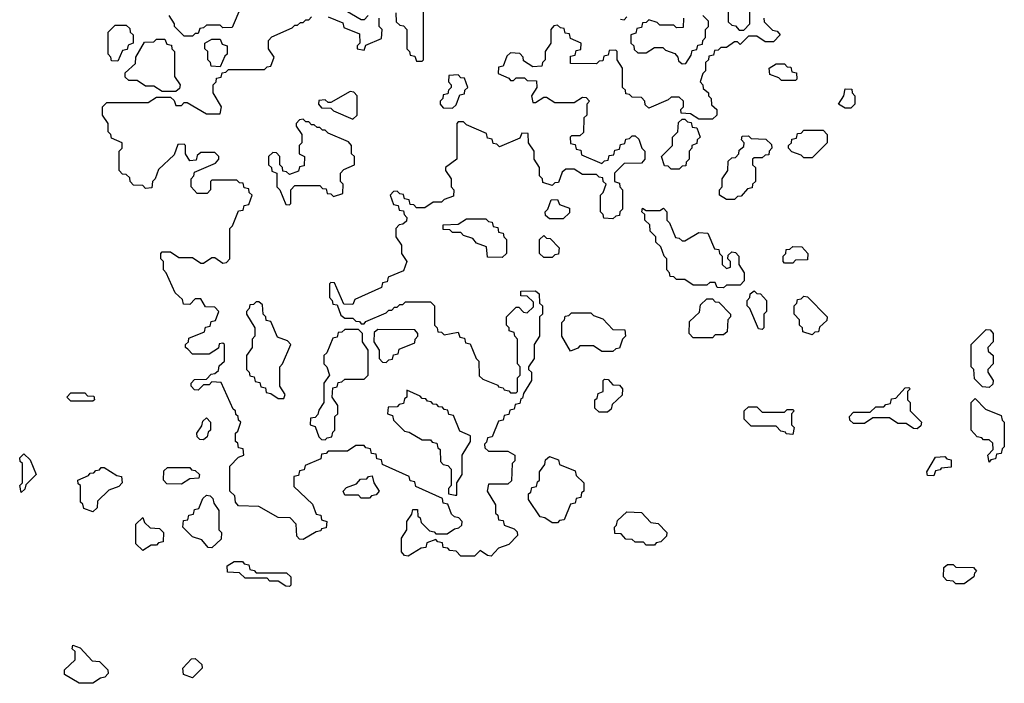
# Model space of a CAD drawing. Extents: x 2886962 to 3052311, y 540590 to 918621.
# Tile 25 of 164: x 2895080 to 2898640, y 754780 to 757180. Entities that reach past the tile are written whole.
import ezdxf

# ---------------------------------------------------------------- set-up
doc = ezdxf.new("R2010")
doc.units = 0

msp = doc.modelspace()

# ---------------------------------------------------------------- linework, layer by layer
at = {"layer": '0CON20XD'}
for points in [[(2895880, 757225), (2895848.3, 757151.7), (2895815, 757150), (2895805, 757160), (2895755, 757160), (2895745, 757150), (2895731.7, 757148.3), (2895725, 757130), (2895715, 757130), (2895705, 757120), (2895675, 757120), (2895640, 757155), (2895640, 757165), (2895620, 757195)], [(2896340, 757195), (2896325, 757180), (2896315, 757180), (2896245, 757220)], [(2896440, 757205), (2896441.7, 757171.7), (2896455, 757160), (2896468.3, 757158.3), (2896480, 757145), (2896480, 757075), (2896490, 757065), (2896491.7, 757051.7), (2896508.3, 757048.3), (2896515, 757030), (2896535, 757030), (2896540, 757035), (2896540, 757225)], [(2897640, 757245), (2897641.7, 757171.7), (2897655, 757160), (2897668.3, 757158.3), (2897681.7, 757141.7), (2897698.3, 757141.7), (2897720, 757165), (2897720, 757225)], [(2896785, 755240), (2896771.7, 755241.7), (2896745, 755260), (2896725, 755240), (2896675, 755240), (2896658.3, 755258.3), (2896635, 755260), (2896628.3, 755268.3), (2896611.7, 755271.7), (2896608.3, 755288.3), (2896591.7, 755291.7), (2896585, 755300), (2896551.7, 755288.3), (2896548.3, 755271.7), (2896531.7, 755268.3), (2896485, 755240), (2896471.7, 755241.7), (2896460, 755255), (2896460, 755305), (2896480, 755335), (2896480, 755365), (2896498.3, 755391.7), (2896501.7, 755408.3), (2896518.3, 755408.3), (2896520, 755385), (2896528.3, 755378.3), (2896531.7, 755361.7), (2896561.7, 755331.7), (2896578.3, 755328.3), (2896585, 755320), (2896625, 755320), (2896651.7, 755338.3), (2896668.3, 755341.7), (2896678.3, 755351.7), (2896680, 755365), (2896668.3, 755378.3), (2896651.7, 755381.7), (2896641.7, 755391.7), (2896628.3, 755428.3), (2896611.7, 755431.7), (2896608.3, 755448.3), (2896511.7, 755491.7), (2896508.3, 755508.3), (2896491.7, 755511.7), (2896488.3, 755528.3), (2896391.7, 755571.7), (2896388.3, 755588.3), (2896371.7, 755591.7), (2896368.3, 755608.3), (2896351.7, 755611.7), (2896348.3, 755628.3), (2896331.7, 755631.7), (2896325, 755640), (2896295, 755640), (2896265, 755620), (2896195, 755620), (2896188.3, 755611.7), (2896171.7, 755608.3), (2896168.3, 755591.7), (2896111.7, 755568.3), (2896108.3, 755551.7), (2896091.7, 755548.3), (2896088.3, 755531.7), (2896071.7, 755528.3), (2896071.7, 755491.7), (2896138.3, 755428.3), (2896151.7, 755391.7), (2896168.3, 755388.3), (2896171.7, 755371.7), (2896190, 755365), (2896188.3, 755341.7), (2896171.7, 755338.3), (2896168.3, 755331.7), (2896151.7, 755328.3), (2896105, 755300), (2896091.7, 755301.7), (2896081.7, 755311.7), (2896080, 755355), (2896058.3, 755378.3), (2896015, 755380), (2895945, 755420), (2895871.7, 755421.7), (2895860, 755435), (2895858.3, 755458.3), (2895840, 755475), (2895840, 755565), (2895871.7, 755598.3), (2895890, 755605), (2895888.3, 755628.3), (2895871.7, 755631.7), (2895868.3, 755648.3), (2895860, 755655), (2895860, 755685), (2895868.3, 755691.7), (2895880, 755725), (2895871.7, 755731.7), (2895870, 755745), (2895861.7, 755751.7), (2895860, 755765), (2895851.7, 755771.7), (2895808.3, 755868.3), (2895775, 755870), (2895765, 755860), (2895745, 755860), (2895725, 755840), (2895711.7, 755841.7), (2895700, 755855), (2895700, 755865), (2895711.7, 755878.3), (2895755, 755880), (2895771.7, 755898.3), (2895785, 755900), (2895798.3, 755911.7), (2895801.7, 755928.3), (2895820, 755945), (2895820, 756005), (2895815, 756010), (2895801.7, 756008.3), (2895798.3, 755991.7), (2895765, 755970), (2895705, 755970), (2895688.3, 755988.3), (2895680, 755995), (2895680, 756005), (2895690, 756015), (2895691.7, 756028.3), (2895748.3, 756051.7), (2895751.7, 756068.3), (2895768.3, 756071.7), (2895771.7, 756088.3), (2895788.3, 756091.7), (2895800, 756125), (2895785, 756140), (2895751.7, 756141.7), (2895735, 756170), (2895715, 756170), (2895695, 756150), (2895671.7, 756151.7), (2895668.3, 756168.3), (2895641.7, 756191.7), (2895610, 756265), (2895600, 756275), (2895600, 756305), (2895590, 756315), (2895590, 756335), (2895595, 756340), (2895625, 756340), (2895655, 756320), (2895705, 756320), (2895735, 756300), (2895745, 756300), (2895775, 756320), (2895785, 756320), (2895815, 756300), (2895828.3, 756301.7), (2895840, 756315), (2895840, 756425), (2895850, 756435), (2895871.7, 756488.3), (2895888.3, 756491.7), (2895891.7, 756508.3), (2895908.3, 756511.7), (2895920, 756545), (2895910, 756555), (2895908.3, 756568.3), (2895891.7, 756571.7), (2895888.3, 756588.3), (2895875, 756590), (2895865, 756600), (2895775, 756600), (2895770, 756595), (2895770, 756565), (2895758.3, 756551.7), (2895721.7, 756551.7), (2895700, 756575), (2895700, 756605), (2895710, 756615), (2895711.7, 756628.3), (2895788.3, 756661.7), (2895800, 756675), (2895800, 756685), (2895785, 756700), (2895735, 756700), (2895721.7, 756688.3), (2895718.3, 756671.7), (2895695, 756670), (2895680, 756695), (2895680, 756725), (2895675, 756730), (2895651.7, 756728.3), (2895638.3, 756691.7), (2895581.7, 756638.3), (2895570, 756605), (2895560, 756595), (2895558.3, 756571.7), (2895535, 756570), (2895525, 756580), (2895491.7, 756581.7), (2895480, 756595), (2895478.3, 756608.3), (2895465, 756620), (2895451.7, 756621.7), (2895440, 756635), (2895440, 756705), (2895450, 756715), (2895450, 756735), (2895411.7, 756751.7), (2895410, 756765), (2895400, 756775), (2895400, 756805), (2895380, 756835), (2895380, 756865), (2895395, 756880), (2895545, 756880), (2895575, 756900), (2895625, 756900), (2895638.3, 756888.3), (2895645, 756870), (2895665, 756870), (2895675, 756880), (2895685, 756880), (2895755, 756840), (2895805, 756840), (2895810, 756865), (2895780, 756915), (2895780, 756945), (2895790, 756955), (2895791.7, 756968.3), (2895808.3, 756971.7), (2895811.7, 756988.3), (2895825, 756990), (2895835, 757000), (2895965, 757000), (2895975, 757010), (2895988.3, 757011.7), (2896000, 757045), (2895980, 757075), (2895980, 757105), (2895991.7, 757118.3), (2896065, 757150), (2896075, 757160), (2896085, 757160), (2896095, 757170), (2896105, 757170), (2896115, 757180), (2896125, 757180), (2896135, 757190)], [(2896195, 757190), (2896248.3, 757168.3), (2896251.7, 757151.7), (2896308.3, 757128.3), (2896310, 757095), (2896300, 757085), (2896300, 757075), (2896325, 757070), (2896331.7, 757088.3), (2896388.3, 757111.7), (2896390, 757145), (2896380, 757155), (2896380, 757185)], [(2897770, 757185), (2897771.7, 757171.7), (2897801.7, 757141.7), (2897818.3, 757138.3), (2897830, 757125), (2897805, 757100), (2897775, 757100), (2897745, 757120), (2897715, 757120), (2897685, 757090), (2897675, 757100), (2897665, 757100), (2897635, 757080), (2897615, 757080), (2897605, 757070), (2897591.7, 757068.3), (2897588.3, 757051.7), (2897571.7, 757048.3), (2897570, 757035), (2897560, 757025), (2897560, 756995), (2897550, 756985), (2897540, 756955), (2897550, 756945), (2897551.7, 756931.7), (2897570, 756915), (2897570, 756905), (2897580, 756895), (2897581.7, 756871.7), (2897600, 756855), (2897600, 756835), (2897585, 756820), (2897535, 756820), (2897505, 756840), (2897471.7, 756841.7), (2897470, 756855), (2897480, 756865), (2897480, 756885), (2897465, 756900), (2897435, 756900), (2897425, 756890), (2897355, 756860), (2897341.7, 756871.7), (2897340, 756885), (2897328.3, 756898.3), (2897295, 756900), (2897285, 756910), (2897271.7, 756911.7), (2897270, 756925), (2897260, 756935), (2897260, 757005), (2897240, 757035), (2897240, 757065), (2897235, 757070), (2897211.7, 757068.3), (2897208.3, 757051.7), (2897191.7, 757048.3), (2897188.3, 757031.7), (2897175, 757030), (2897165, 757020), (2897071.7, 757021.7), (2897071.7, 757048.3), (2897088.3, 757051.7), (2897091.7, 757068.3), (2897108.3, 757071.7), (2897110, 757095), (2897071.7, 757111.7), (2897068.3, 757128.3), (2897051.7, 757131.7), (2897048.3, 757148.3), (2897035, 757150), (2897025, 757160), (2897011.7, 757158.3), (2897000, 757145), (2897000, 757095), (2896980, 757065), (2896980, 757035), (2896970, 757025), (2896968.3, 757011.7), (2896935, 757010), (2896901.7, 757031.7), (2896900, 757045), (2896888.3, 757058.3), (2896855, 757060), (2896841.7, 757048.3), (2896828.3, 757011.7), (2896811.7, 757008.3), (2896810, 756985), (2896848.3, 756968.3), (2896855, 756960), (2896865, 756960), (2896875, 756970), (2896905, 756970), (2896915, 756960), (2896948.3, 756958.3), (2896950, 756935), (2896930, 756905), (2896935, 756880), (2896945, 756880), (2896975, 756900), (2896985, 756900), (2897015, 756880), (2897085, 756880), (2897115, 756900), (2897128.3, 756898.3), (2897140, 756885), (2897130, 756875), (2897130, 756835), (2897120, 756825)], [(2897251.7, 757181.7), (2897265, 757180), (2897275, 757190)], [(2897480, 757185), (2897478.3, 757151.7), (2897455, 757150), (2897445, 757160), (2897395, 757160), (2897385, 757170), (2897355, 757180), (2897345, 757170), (2897331.7, 757168.3), (2897328.3, 757151.7), (2897311.7, 757148.3), (2897308.3, 757131.7), (2897290, 757125), (2897290, 757095), (2897300, 757085), (2897301.7, 757071.7), (2897315, 757060), (2897345, 757060), (2897375, 757080), (2897405, 757080), (2897415, 757070), (2897448.3, 757058.3), (2897460, 757045), (2897461.7, 757031.7), (2897475, 757020), (2897488.3, 757021.7), (2897508.3, 757051.7), (2897511.7, 757068.3), (2897528.3, 757071.7), (2897531.7, 757088.3), (2897548.3, 757091.7), (2897550, 757105), (2897560, 757115), (2897560, 757145), (2897570, 757155), (2897570, 757175), (2897550, 757195)], [(2895435, 757030), (2895411.7, 757031.7), (2895410, 757045), (2895400, 757055), (2895400, 757135), (2895425, 757160), (2895465, 757160), (2895478.3, 757148.3), (2895480, 757135), (2895490, 757125), (2895490, 757095), (2895471.7, 757088.3), (2895468.3, 757071.7), (2895451.7, 757068.3), (2895435, 757030)], [(2895645, 756920), (2895595, 756920), (2895565, 756940), (2895535, 756940), (2895505, 756960), (2895475, 756960), (2895461.7, 756971.7), (2895461.7, 756988.3), (2895498.3, 757021.7), (2895500, 757045), (2895531.7, 757098.3), (2895565, 757100), (2895575, 757110), (2895605, 757110), (2895611.7, 757091.7), (2895628.3, 757088.3), (2895630, 757075), (2895640, 757065), (2895640, 756975), (2895660, 756945), (2895658.3, 756931.7), (2895645, 756920)], [(2895805, 757010), (2895771.7, 757011.7), (2895770, 757025), (2895760, 757035), (2895760, 757065), (2895750, 757075), (2895750, 757095), (2895775, 757110), (2895805, 757110), (2895811.7, 757091.7), (2895830, 757085), (2895830, 757055), (2895821.7, 757048.3), (2895805, 757010)], [(2897885, 756960), (2897835, 756960), (2897825, 756970), (2897791.7, 756981.7), (2897790, 757005), (2897815, 757020), (2897845, 757020), (2897855, 757010), (2897868.3, 757008.3), (2897871.7, 756991.7), (2897888.3, 756988.3), (2897890, 756965), (2897885, 756960)], [(2896645, 756860), (2896658.3, 756871.7), (2896671.7, 756908.3), (2896688.3, 756911.7), (2896690, 756925), (2896700, 756935), (2896688.3, 756968.3), (2896675, 756970), (2896665, 756980), (2896631.7, 756978.3), (2896630, 756955), (2896640, 756945), (2896640, 756935), (2896630, 756925), (2896628.3, 756911.7), (2896611.7, 756908.3), (2896610, 756895), (2896600, 756885), (2896600, 756875), (2896611.7, 756861.7), (2896645, 756860)], [(2898085, 756860), (2898065, 756860), (2898040, 756875), (2898060, 756905), (2898065, 756930), (2898088.3, 756928.3), (2898090, 756915), (2898100, 756905), (2898100, 756875), (2898085, 756860)], [(2896285, 756820), (2896300, 756835), (2896300, 756905), (2896288.3, 756918.3), (2896275, 756920), (2896205, 756880), (2896195, 756880), (2896185, 756890), (2896161.7, 756888.3), (2896160, 756875), (2896171.7, 756861.7), (2896205, 756860), (2896215, 756850), (2896285, 756820)], [(2897120, 756825), (2897118.3, 756771.7), (2897105, 756760), (2897075, 756760), (2897070, 756755), (2897071.7, 756731.7), (2897088.3, 756728.3), (2897091.7, 756711.7), (2897108.3, 756708.3), (2897111.7, 756691.7), (2897185, 756660), (2897195, 756670), (2897208.3, 756671.7), (2897211.7, 756688.3), (2897228.3, 756691.7), (2897231.7, 756708.3), (2897248.3, 756711.7), (2897251.7, 756728.3), (2897268.3, 756731.7), (2897271.7, 756748.3), (2897285, 756750), (2897295, 756760), (2897305, 756760), (2897318.3, 756748.3), (2897330, 756715), (2897340, 756705), (2897340, 756675), (2897328.3, 756661.7), (2897265, 756660), (2897230, 756625), (2897230, 756595), (2897248.3, 756588.3), (2897250, 756575), (2897260, 756565), (2897260, 756495), (2897250, 756485), (2897248.3, 756471.7), (2897235, 756470), (2897225, 756460), (2897191.7, 756461.7), (2897190, 756475), (2897180, 756485), (2897180, 756545), (2897190, 756555), (2897200, 756585), (2897190, 756595), (2897188.3, 756608.3), (2897175, 756610), (2897165, 756620), (2897115, 756620), (2897085, 756640), (2897055, 756640), (2897041.7, 756628.3), (2897028.3, 756591.7), (2897015, 756590), (2897005, 756580), (2896971.7, 756591.7), (2896970, 756605), (2896960, 756615), (2896960, 756645), (2896940, 756675), (2896940, 756705), (2896920, 756735), (2896918.3, 756768.3), (2896895, 756770), (2896888.3, 756751.7), (2896815, 756720), (2896805, 756730), (2896791.7, 756731.7), (2896788.3, 756748.3), (2896771.7, 756751.7), (2896768.3, 756768.3), (2896695, 756800), (2896685, 756810), (2896665, 756810), (2896660, 756805), (2896660, 756675), (2896620, 756645), (2896620, 756635), (2896640, 756605), (2896640, 756575), (2896650, 756565), (2896648.3, 756541.7), (2896615, 756530), (2896605, 756520), (2896575, 756520), (2896545, 756500), (2896515, 756500), (2896505, 756510), (2896491.7, 756511.7), (2896488.3, 756528.3), (2896471.7, 756531.7), (2896468.3, 756548.3), (2896455, 756550), (2896445, 756560), (2896431.7, 756558.3), (2896420, 756545), (2896431.7, 756511.7), (2896448.3, 756508.3), (2896451.7, 756491.7), (2896468.3, 756488.3), (2896470, 756475), (2896480, 756465), (2896478.3, 756451.7), (2896465, 756440), (2896451.7, 756438.3), (2896440, 756425), (2896440, 756395), (2896460, 756365), (2896460, 756335), (2896480, 756305), (2896468.3, 756271.7), (2896411.7, 756248.3), (2896408.3, 756231.7), (2896391.7, 756228.3), (2896388.3, 756211.7), (2896291.7, 756168.3), (2896285, 756150), (2896251.7, 756151.7), (2896218.3, 756228.3), (2896205, 756230), (2896200, 756225), (2896200, 756175), (2896210, 756165), (2896211.7, 756151.7), (2896228.3, 756148.3), (2896241.7, 756111.7), (2896255, 756100), (2896285, 756100), (2896295, 756090), (2896308.3, 756088.3), (2896315, 756080), (2896325, 756080), (2896331.7, 756088.3), (2896405, 756120), (2896415, 756130), (2896425, 756130), (2896435, 756140), (2896445, 756140), (2896455, 756150), (2896465, 756150), (2896475, 756160), (2896565, 756160), (2896580, 756145), (2896580, 756075), (2896590, 756065), (2896591.7, 756051.7), (2896605, 756050), (2896615, 756040), (2896665, 756050), (2896671.7, 756031.7), (2896688.3, 756028.3), (2896691.7, 756011.7), (2896708.3, 756008.3), (2896730, 755955), (2896740, 755945), (2896741.7, 755891.7), (2896755, 755880), (2896808.3, 755858.3), (2896811.7, 755851.7), (2896828.3, 755848.3), (2896831.7, 755841.7), (2896848.3, 755838.3), (2896855, 755830), (2896875, 755830), (2896880, 755835), (2896880, 755885), (2896890, 755895), (2896890, 755925), (2896880, 755935), (2896880, 756025), (2896870, 756035), (2896868.3, 756048.3), (2896850, 756055), (2896850, 756065), (2896840, 756075), (2896840, 756105), (2896875, 756140), (2896885, 756140), (2896901.7, 756121.7), (2896915, 756120), (2896938.3, 756141.7), (2896938.3, 756158.3), (2896915, 756180), (2896891.7, 756181.7), (2896891.7, 756198.3), (2896945, 756200), (2896958.3, 756188.3), (2896960, 756155), (2896970, 756145), (2896970, 756115), (2896960, 756105), (2896960, 756035), (2896940, 756005), (2896940, 755955), (2896920, 755925), (2896920, 755915), (2896930, 755905), (2896930, 755875), (2896901.7, 755828.3), (2896898.3, 755811.7), (2896891.7, 755808.3), (2896888.3, 755791.7), (2896871.7, 755788.3), (2896868.3, 755771.7), (2896851.7, 755768.3), (2896848.3, 755751.7), (2896831.7, 755748.3), (2896828.3, 755731.7), (2896811.7, 755728.3), (2896788.3, 755671.7), (2896771.7, 755668.3), (2896768.3, 755651.7), (2896760, 755645), (2896761.7, 755631.7), (2896775, 755620), (2896845, 755620), (2896870, 755605), (2896870, 755585), (2896860, 755575), (2896858.3, 755511.7), (2896845, 755500), (2896775, 755500), (2896770, 755475), (2896800, 755425), (2896800, 755395), (2896808.3, 755388.3), (2896811.7, 755371.7), (2896828.3, 755368.3), (2896831.7, 755351.7), (2896868.3, 755338.3), (2896878.3, 755328.3), (2896880, 755315), (2896848.3, 755281.7), (2896811.7, 755268.3), (2896785, 755240)], [(2896055, 756510), (2896060, 756515), (2896060, 756565), (2896075, 756580), (2896165, 756580), (2896175, 756570), (2896188.3, 756568.3), (2896191.7, 756551.7), (2896205, 756550), (2896215, 756540), (2896248.3, 756551.7), (2896250, 756585), (2896240, 756595), (2896240, 756625), (2896251.7, 756638.3), (2896290, 756655), (2896290, 756685), (2896280, 756695), (2896280, 756725), (2896268.3, 756738.3), (2896195, 756770), (2896185, 756780), (2896175, 756780), (2896165, 756790), (2896155, 756790), (2896145, 756800), (2896135, 756800), (2896125, 756810), (2896115, 756810), (2896105, 756820), (2896091.7, 756818.3), (2896080, 756805), (2896080, 756795), (2896100, 756765), (2896100, 756735), (2896090, 756725), (2896090, 756695), (2896110, 756685), (2896108.3, 756651.7), (2896091.7, 756648.3), (2896088.3, 756631.7), (2896055, 756620), (2896045, 756630), (2896031.7, 756631.7), (2896030, 756645), (2896020, 756655), (2896020, 756685), (2896008.3, 756698.3), (2895995, 756700), (2895980, 756685), (2895980, 756655), (2895990, 756645), (2895991.7, 756631.7), (2896010, 756625), (2896010, 756575), (2896020, 756565), (2896041.7, 756511.7), (2896055, 756510)], [(2897465, 756640), (2897435, 756640), (2897425, 756650), (2897411.7, 756651.7), (2897400, 756685), (2897440, 756725), (2897440, 756755), (2897460, 756775), (2897461.7, 756808.3), (2897475, 756820), (2897485, 756820), (2897495, 756810), (2897508.3, 756808.3), (2897511.7, 756791.7), (2897528.3, 756788.3), (2897540, 756755), (2897530, 756745), (2897528.3, 756731.7), (2897510, 756725), (2897510, 756715), (2897500, 756705), (2897500, 756675), (2897490, 756665), (2897488.3, 756651.7), (2897475, 756650), (2897465, 756640)], [(2897665, 756530), (2897635, 756530), (2897610, 756545), (2897610, 756565), (2897620, 756575), (2897620, 756605), (2897640, 756635), (2897641.7, 756668.3), (2897655, 756680), (2897668.3, 756681.7), (2897680, 756695), (2897681.7, 756708.3), (2897698.3, 756721.7), (2897700, 756735), (2897690, 756745), (2897691.7, 756758.3), (2897715, 756760), (2897725, 756750), (2897778.3, 756748.3), (2897798.3, 756728.3), (2897800, 756715), (2897790, 756705), (2897788.3, 756691.7), (2897775, 756690), (2897765, 756680), (2897735, 756680), (2897730, 756675), (2897730, 756655), (2897740, 756645), (2897740, 756595), (2897730, 756585), (2897728.3, 756571.7), (2897711.7, 756568.3), (2897688.3, 756541.7), (2897675, 756540), (2897665, 756530)], [(2897945, 756680), (2897915, 756680), (2897905, 756690), (2897871.7, 756701.7), (2897860, 756715), (2897860, 756725), (2897870, 756735), (2897871.7, 756748.3), (2897888.3, 756751.7), (2897891.7, 756768.3), (2897905, 756770), (2897915, 756780), (2897985, 756780), (2898000, 756765), (2898000, 756735), (2897945, 756680)], [(2897045, 756460), (2896995, 756460), (2896981.7, 756471.7), (2896980, 756485), (2896990, 756495), (2897001.7, 756528.3), (2897025, 756530), (2897031.7, 756511.7), (2897068.3, 756498.3), (2897068.3, 756481.7), (2897045, 756460)], [(2897625, 756210), (2897601.7, 756211.7), (2897595, 756230), (2897575, 756230), (2897565, 756220), (2897515, 756220), (2897485, 756240), (2897455, 756240), (2897445, 756250), (2897431.7, 756251.7), (2897430, 756265), (2897420, 756275), (2897420, 756315), (2897410, 756325), (2897398.3, 756358.3), (2897380, 756375), (2897380, 756395), (2897360, 756415), (2897358.3, 756438.3), (2897340, 756455), (2897340, 756475), (2897330, 756485), (2897331.7, 756498.3), (2897345, 756490), (2897395, 756490), (2897408.3, 756498.3), (2897420, 756485), (2897420, 756455), (2897430, 756445), (2897451.7, 756391.7), (2897465, 756390), (2897475, 756380), (2897485, 756380), (2897535, 756410), (2897568.3, 756408.3), (2897591.7, 756351.7), (2897608.3, 756348.3), (2897610, 756335), (2897620, 756325), (2897620, 756295), (2897635, 756280), (2897650, 756285), (2897650, 756305), (2897640, 756315), (2897641.7, 756328.3), (2897655, 756340), (2897668.3, 756338.3), (2897680, 756325), (2897680, 756295), (2897700, 756265), (2897700, 756235), (2897685, 756220), (2897635, 756220), (2897625, 756210)], [(2896825, 756320), (2896771.7, 756321.7), (2896768.3, 756358.3), (2896731.7, 756371.7), (2896718.3, 756388.3), (2896685, 756400), (2896675, 756410), (2896645, 756410), (2896635, 756420), (2896611.7, 756421.7), (2896611.7, 756438.3), (2896665, 756440), (2896695, 756460), (2896765, 756460), (2896775, 756450), (2896788.3, 756448.3), (2896791.7, 756431.7), (2896808.3, 756428.3), (2896811.7, 756411.7), (2896828.3, 756408.3), (2896830, 756395), (2896840, 756385), (2896840, 756335), (2896825, 756320)], [(2897005, 756320), (2896975, 756320), (2896960, 756335), (2896960, 756385), (2896975, 756400), (2896985, 756390), (2896998.3, 756388.3), (2897030, 756355), (2897028.3, 756331.7), (2897015, 756330), (2897005, 756320)], [(2897875, 756300), (2897845, 756300), (2897840, 756305), (2897840, 756325), (2897850, 756335), (2897851.7, 756348.3), (2897865, 756350), (2897875, 756360), (2897908.3, 756358.3), (2897930, 756335), (2897928.3, 756311.7), (2897885, 756310), (2897875, 756300)], [(2897765, 756060), (2897751.7, 756061.7), (2897720, 756135), (2897710, 756145), (2897710, 756165), (2897720, 756175), (2897721.7, 756188.3), (2897735, 756200), (2897745, 756190), (2897758.3, 756188.3), (2897780, 756165), (2897780, 756125), (2897770, 756115), (2897770, 756065), (2897765, 756060)], [(2897945, 756040), (2897911.7, 756051.7), (2897910, 756065), (2897900, 756075), (2897900, 756095), (2897880, 756115), (2897880, 756145), (2897890, 756155), (2897891.7, 756168.3), (2897905, 756170), (2897915, 756180), (2897928.3, 756178.3), (2898000, 756105), (2897998.3, 756091.7), (2897971.7, 756068.3), (2897968.3, 756051.7), (2897955, 756050), (2897945, 756040)], [(2896035, 755810), (2896040, 755825), (2896020, 755855), (2896020, 755925), (2896030, 755935), (2896060, 756005), (2896048.3, 756018.3), (2896011.7, 756031.7), (2895988.3, 756088.3), (2895971.7, 756091.7), (2895970, 756105), (2895960, 756115), (2895958.3, 756148.3), (2895945, 756160), (2895935, 756160), (2895925, 756150), (2895911.7, 756148.3), (2895910, 756135), (2895900, 756125), (2895900, 756115), (2895930, 756065), (2895930, 756035), (2895920, 756025), (2895920, 755995), (2895900, 755965), (2895900, 755915), (2895910, 755905), (2895911.7, 755891.7), (2895928.3, 755888.3), (2895931.7, 755871.7), (2895948.3, 755868.3), (2895951.7, 755851.7), (2895968.3, 755848.3), (2895971.7, 755831.7), (2895988.3, 755828.3), (2896015, 755810), (2896035, 755810)], [(2897585, 756030), (2897515, 756030), (2897500, 756045), (2897501.7, 756088.3), (2897538.3, 756121.7), (2897541.7, 756148.3), (2897565, 756170), (2897585, 756170), (2897595, 756160), (2897608.3, 756158.3), (2897650, 756115), (2897650, 756105), (2897640, 756095), (2897638.3, 756051.7), (2897625, 756040), (2897595, 756040), (2897585, 756030)], [(2897225, 755980), (2897185, 755980), (2897155, 756000), (2897105, 756000), (2897098.3, 755991.7), (2897071.7, 755981.7), (2897040, 756035), (2897040, 756085), (2897050, 756095), (2897051.7, 756108.3), (2897065, 756110), (2897075, 756120), (2897145, 756120), (2897155, 756110), (2897188.3, 756098.3), (2897225, 756060), (2897268.3, 756058.3), (2897270, 756035), (2897260, 756025), (2897248.3, 755991.7), (2897235, 755990), (2897225, 755980)], [(2896185, 755660), (2896191.7, 755668.3), (2896208.3, 755671.7), (2896211.7, 755688.3), (2896220, 755695), (2896220, 755745), (2896230, 755755), (2896230, 755785), (2896210, 755815), (2896211.7, 755848.3), (2896228.3, 755851.7), (2896231.7, 755868.3), (2896245, 755870), (2896255, 755880), (2896325, 755880), (2896340, 755895), (2896340, 755985), (2896320, 756015), (2896320, 756045), (2896305, 756060), (2896255, 756060), (2896245, 756050), (2896231.7, 756048.3), (2896228.3, 756031.7), (2896211.7, 756028.3), (2896190, 755975), (2896180, 755965), (2896180, 755935), (2896190, 755925), (2896200, 755895), (2896180, 755865), (2896180, 755795), (2896161.7, 755768.3), (2896158.3, 755751.7), (2896148.3, 755741.7), (2896131.7, 755738.3), (2896130, 755715), (2896148.3, 755708.3), (2896161.7, 755671.7), (2896171.7, 755661.7), (2896185, 755660)], [(2896405, 755940), (2896415, 755950), (2896428.3, 755951.7), (2896431.7, 755968.3), (2896448.3, 755971.7), (2896451.7, 755988.3), (2896508.3, 756011.7), (2896510, 756025), (2896520, 756035), (2896520, 756045), (2896508.3, 756058.3), (2896375, 756060), (2896361.7, 756048.3), (2896360, 756015), (2896380, 755985), (2896380, 755955), (2896391.7, 755941.7), (2896405, 755940)], [(2898585, 755850), (2898561.7, 755851.7), (2898531.7, 755881.7), (2898530, 755915), (2898520, 755925), (2898520, 756005), (2898575, 756060), (2898588.3, 756058.3), (2898600, 756045), (2898600, 756015), (2898580, 755995), (2898581.7, 755981.7), (2898600, 755965), (2898600, 755935), (2898580, 755915), (2898580, 755905), (2898600, 755875), (2898598.3, 755861.7), (2898585, 755850)], [(2897205, 755760), (2897175, 755760), (2897160, 755775), (2897160, 755805), (2897168.3, 755811.7), (2897171.7, 755828.3), (2897190, 755835), (2897190, 755875), (2897195, 755880), (2897208.3, 755878.3), (2897225, 755860), (2897248.3, 755858.3), (2897260, 755845), (2897258.3, 755821.7), (2897221.7, 755788.3), (2897218.3, 755771.7), (2897205, 755760)], [(2895345, 755800), (2895265, 755800), (2895250, 755815), (2895265, 755830), (2895315, 755830), (2895325, 755820), (2895348.3, 755818.3), (2895350, 755805), (2895345, 755800)], [(2896660, 755460), (2896660, 755505), (2896680, 755535), (2896680, 755605), (2896710, 755655), (2896710, 755675), (2896671.7, 755691.7), (2896648.3, 755748.3), (2896631.7, 755751.7), (2896628.3, 755768.3), (2896615, 755770), (2896608.3, 755778.3), (2896595, 755780), (2896588.3, 755788.3), (2896575, 755790), (2896568.3, 755798.3), (2896555, 755800), (2896548.3, 755808.3), (2896535, 755810), (2896528.3, 755818.3), (2896480, 755840), (2896480, 755815), (2896471.7, 755808.3), (2896468.3, 755791.7), (2896451.7, 755788.3), (2896445, 755780), (2896411.7, 755778.3), (2896410, 755755), (2896428.3, 755748.3), (2896431.7, 755731.7), (2896471.7, 755691.7), (2896488.3, 755688.3), (2896535, 755660), (2896565, 755660), (2896571.7, 755651.7), (2896588.3, 755648.3), (2896591.7, 755631.7), (2896600, 755625), (2896601.7, 755581.7), (2896611.7, 755571.7), (2896628.3, 755568.3), (2896640, 755555), (2896640, 755495), (2896630, 755485), (2896630, 755465), (2896655, 755460), (2896660, 755460)], [(2898325, 755700), (2898311.7, 755701.7), (2898285, 755720), (2898255, 755720), (2898225, 755740), (2898165, 755740), (2898135, 755720), (2898095, 755720), (2898081.7, 755731.7), (2898080, 755745), (2898095, 755760), (2898155, 755760), (2898175, 755780), (2898205, 755780), (2898211.7, 755788.3), (2898228.3, 755791.7), (2898231.7, 755808.3), (2898248.3, 755811.7), (2898281.7, 755848.3), (2898295, 755850), (2898300, 755845), (2898290, 755835), (2898290, 755805), (2898300, 755795), (2898300, 755765), (2898340, 755725), (2898338.3, 755711.7), (2898325, 755700)], [(2898585, 755580), (2898580, 755605), (2898600, 755625), (2898598.3, 755648.3), (2898585, 755660), (2898565, 755660), (2898558.3, 755668.3), (2898541.7, 755671.7), (2898520, 755695), (2898520, 755795), (2898535, 755810), (2898571.7, 755771.7), (2898628.3, 755748.3), (2898631.7, 755731.7), (2898640, 755725), (2898640, 755635), (2898631.7, 755628.3), (2898628.3, 755611.7), (2898611.7, 755608.3), (2898608.3, 755591.7), (2898591.7, 755588.3), (2898585, 755580)], [(2897875, 755680), (2897851.7, 755681.7), (2897848.3, 755688.3), (2897831.7, 755691.7), (2897815, 755710), (2897725, 755710), (2897700, 755735), (2897700, 755765), (2897715, 755780), (2897745, 755780), (2897765, 755760), (2897845, 755760), (2897855, 755770), (2897875, 755770), (2897880, 755765), (2897870, 755755), (2897870, 755715), (2897880, 755705), (2897875, 755680)], [(2895745, 755660), (2895731.7, 755661.7), (2895721.7, 755671.7), (2895720, 755685), (2895738.3, 755711.7), (2895741.7, 755728.3), (2895755, 755740), (2895770, 755725), (2895770, 755695), (2895761.7, 755688.3), (2895758.3, 755671.7), (2895745, 755660)], [(2895085, 755470), (2895080, 755495), (2895090, 755505), (2895090, 755575), (2895081.7, 755581.7), (2895080, 755595), (2895095, 755610), (2895118.3, 755588.3), (2895140, 755535), (2895101.7, 755498.3), (2895098.3, 755481.7), (2895085, 755470)], [(2897025, 755360), (2897005, 755360), (2896978.3, 755378.3), (2896961.7, 755381.7), (2896920, 755445), (2896920, 755465), (2896928.3, 755471.7), (2896931.7, 755488.3), (2896948.3, 755491.7), (2896951.7, 755508.3), (2896960, 755515), (2896960, 755545), (2896978.3, 755571.7), (2896981.7, 755588.3), (2896995, 755600), (2897028.3, 755588.3), (2897031.7, 755571.7), (2897088.3, 755548.3), (2897091.7, 755531.7), (2897120, 755505), (2897120, 755475), (2897111.7, 755468.3), (2897108.3, 755451.7), (2897091.7, 755448.3), (2897088.3, 755431.7), (2897071.7, 755428.3), (2897048.3, 755371.7), (2897031.7, 755368.3), (2897025, 755360)], [(2898385, 755530), (2898361.7, 755531.7), (2898360, 755545), (2898391.7, 755598.3), (2898425, 755600), (2898431.7, 755591.7), (2898448.3, 755588.3), (2898448.3, 755561.7), (2898411.7, 755558.3), (2898408.3, 755551.7), (2898391.7, 755548.3), (2898385, 755530)], [(2895345, 755400), (2895311.7, 755411.7), (2895308.3, 755428.3), (2895300, 755435), (2895300, 755495), (2895291.7, 755501.7), (2895290, 755515), (2895328.3, 755531.7), (2895335, 755540), (2895348.3, 755541.7), (2895355, 755550), (2895368.3, 755551.7), (2895375, 755560), (2895385, 755560), (2895431.7, 755531.7), (2895448.3, 755528.3), (2895450, 755505), (2895438.3, 755491.7), (2895401.7, 755478.3), (2895361.7, 755438.3), (2895360, 755415), (2895345, 755400)], [(2895665, 755500), (2895611.7, 755501.7), (2895600, 755515), (2895601.7, 755548.3), (2895615, 755560), (2895695, 755560), (2895701.7, 755551.7), (2895715, 755550), (2895730, 755535), (2895728.3, 755521.7), (2895695, 755520), (2895665, 755500)], [(2896345, 755450), (2896315, 755450), (2896305, 755460), (2896255, 755460), (2896250, 755475), (2896261.7, 755488.3), (2896298.3, 755501.7), (2896311.7, 755518.3), (2896335, 755520), (2896341.7, 755528.3), (2896355, 755530), (2896360, 755505), (2896380, 755475), (2896368.3, 755461.7), (2896351.7, 755458.3), (2896345, 755450)], [(2895775, 755270), (2895761.7, 755271.7), (2895738.3, 755298.3), (2895705, 755310), (2895670, 755345), (2895671.7, 755368.3), (2895688.3, 755371.7), (2895691.7, 755388.3), (2895708.3, 755391.7), (2895711.7, 755408.3), (2895728.3, 755411.7), (2895741.7, 755448.3), (2895755, 755460), (2895768.3, 755458.3), (2895778.3, 755448.3), (2895781.7, 755431.7), (2895800, 755405), (2895800, 755335), (2895810, 755325), (2895808.3, 755301.7), (2895775, 755270)], [(2897375, 755280), (2897345, 755280), (2897335, 755290), (2897305, 755290), (2897295, 755300), (2897271.7, 755301.7), (2897255, 755320), (2897231.7, 755321.7), (2897230, 755345), (2897238.3, 755351.7), (2897241.7, 755368.3), (2897275, 755400), (2897328.3, 755398.3), (2897361.7, 755361.7), (2897388.3, 755358.3), (2897420, 755325), (2897418.3, 755311.7), (2897398.3, 755291.7), (2897381.7, 755288.3), (2897375, 755280)], [(2895525, 755260), (2895500, 755285), (2895500, 755355), (2895525, 755380), (2895531.7, 755361.7), (2895551.7, 755341.7), (2895585, 755340), (2895600, 755325), (2895598.3, 755291.7), (2895581.7, 755288.3), (2895575, 755280), (2895555, 755280), (2895525, 755260)], [(2896055, 755130), (2896041.7, 755131.7), (2896015, 755150), (2895985, 755150), (2895975, 755160), (2895895, 755160), (2895875, 755180), (2895831.7, 755181.7), (2895830, 755205), (2895855, 755220), (2895885, 755220), (2895891.7, 755211.7), (2895908.3, 755208.3), (2895911.7, 755191.7), (2895928.3, 755188.3), (2895935, 755180), (2896045, 755180), (2896060, 755165), (2896060, 755135), (2896055, 755130)], [(2898495, 755140), (2898465, 755140), (2898455, 755150), (2898431.7, 755151.7), (2898420, 755165), (2898421.7, 755198.3), (2898435, 755210), (2898455, 755210), (2898465, 755200), (2898528.3, 755198.3), (2898540, 755185), (2898531.7, 755178.3), (2898530, 755165), (2898495, 755140)], [(2895345, 754780), (2895295, 754780), (2895241.7, 754811.7), (2895241.7, 754828.3), (2895280, 754865), (2895280, 754895), (2895270, 754905), (2895271.7, 754918.3), (2895298.3, 754908.3), (2895341.7, 754861.7), (2895368.3, 754858.3), (2895398.3, 754828.3), (2895400, 754815), (2895388.3, 754801.7), (2895371.7, 754798.3), (2895345, 754780)], [(2895705, 754800), (2895671.7, 754811.7), (2895670, 754835), (2895701.7, 754868.3), (2895715, 754870), (2895738.3, 754848.3), (2895740, 754835), (2895705, 754800)]]:
    msp.add_lwpolyline(points, dxfattribs=at)

doc.saveas('drawing.dxf')
